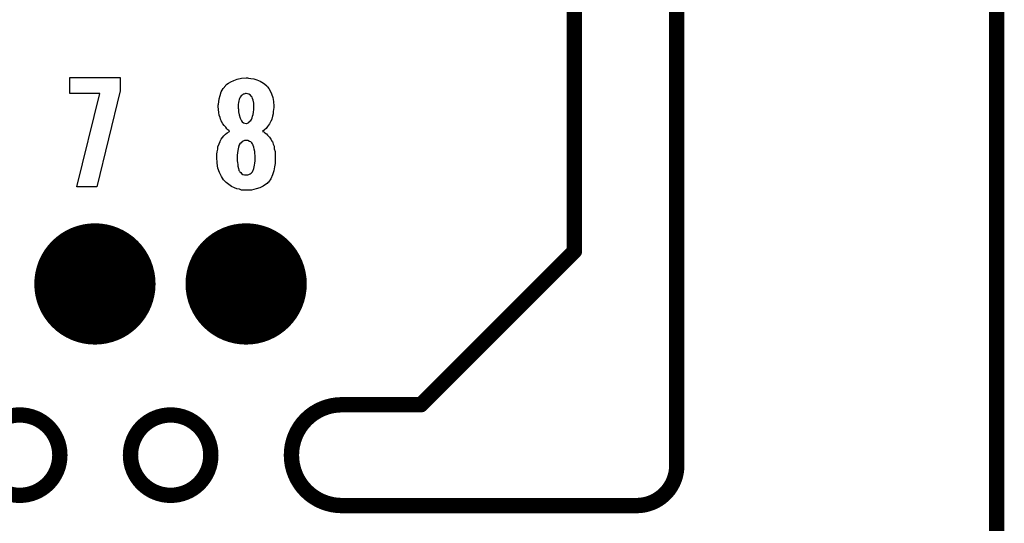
# Model space of a CAD drawing. Extents: x -0.07 to 0.95, y -0.15 to 1.54.
# Tile 21 of 22: x 0.57 to 0.95, y 0.95 to 1.15. Entities that reach past the tile are written whole.
import ezdxf

# ---------------------------------------------------------------- set-up
doc = ezdxf.new("R2010")
doc.units = 0
doc.layers.get('0').update_dxf_attribs({"linetype": 'CONTINUOUS'})
for name, color, linetype in [('gko', 6, 'CONTINUOUS'), ('gto', 2, 'CONTINUOUS'), ('gts', 1, 'CONTINUOUS')]:
    doc.layers.add(name, color=color, linetype=linetype)

# ---------------------------------------------------------------- blocks, each defined once
blk = doc.blocks.new('D45')
at = {"const_width": 0.003}
blk.add_lwpolyline([(-0.0015, 0, 1), (0.0015, 0, 1)], format="xyb", close=True, dxfattribs=at)
blk = doc.blocks.new('D54')
at = {"const_width": 0.0237}
blk.add_lwpolyline([(-0.01185, 0, 1), (0.01185, 0, 1)], format="xyb", close=True, dxfattribs=at)

msp = doc.modelspace()

# ---------------------------------------------------------------- linework, layer by layer
at = {"layer": 'gko', "color": 6, "const_width": 0.006}
for points in [[(0.825, 0.9764), (0.825, 1.54)], [(0.785, 1.06), (0.785, 1.495)], [(0.95, -0.05), (0.95, 1.45)], [(0.725, 1), (0.785, 1.06)], [(0.6941, 1), (0.6941, 1)], [(0.6941, 1), (0.6941, 1)], [(0.6941, 1), (0.725, 1)], [(0.5839, 0.9803), (0.5839, 0.9803)], [(0.5839, 0.9803), (0.5839, 0.9803)], [(0.6115, 0.9803), (0.6115, 0.9803)], [(0.6429, 0.9803), (0.6429, 0.9803)], [(0.6429, 0.9803), (0.6429, 0.9803)], [(0.6941, 0.9606), (0.8093, 0.9606)], [(0.8093, 0.9606), (0.8093, 0.9606)], [(0.8093, 0.9606), (0.8093, 0.9606)]]:
    msp.add_lwpolyline(points, dxfattribs=at)
for points in [[(0.6941, 1, 1), (0.6941, 0.9606)], [(0.5839, 0.9803, 1), (0.5525, 0.9803)], [(0.6429, 0.9803, 1), (0.6115, 0.9803)], [(0.5525, 0.9803, 1), (0.5839, 0.9803)], [(0.6115, 0.9803, 1), (0.6429, 0.9803)], [(0.8093, 0.9606, 0.416066), (0.825, 0.9764)]]:
    msp.add_lwpolyline(points, format="xyb", dxfattribs=at)
at = {"layer": 'gto', "color": 2}
for points in [[(0.6075, 1.1226), (0.5984, 1.0851), (0.5905, 1.0851), (0.5995, 1.1216), (0.5878, 1.1216), (0.5878, 1.1279), (0.6075, 1.1279), (0.6075, 1.1226)], [(0.6576, 1.1276), (0.6585, 1.1275), (0.6597, 1.1273), (0.6609, 1.1269), (0.6622, 1.1264), (0.6635, 1.1257), (0.6646, 1.1247), (0.6647, 1.1246), (0.6651, 1.1242), (0.6656, 1.1236), (0.6661, 1.1227), (0.6666, 1.1215), (0.6671, 1.1201), (0.6674, 1.1185), (0.6675, 1.1167), (0.6675, 1.1165), (0.6675, 1.1161), (0.6674, 1.1154), (0.6673, 1.1146), (0.6672, 1.1137), (0.667, 1.1127), (0.6667, 1.1116), (0.6663, 1.1107), (0.6662, 1.1106), (0.6661, 1.1103), (0.6658, 1.1098), (0.6655, 1.1093), (0.6651, 1.1087), (0.6645, 1.108), (0.6639, 1.1074), (0.6631, 1.1068), (0.6632, 1.1068), (0.6636, 1.1066), (0.664, 1.1063), (0.6646, 1.1058), (0.6651, 1.1053), (0.6658, 1.1046), (0.6664, 1.1038), (0.6669, 1.1028), (0.667, 1.1028), (0.6671, 1.1023), (0.6673, 1.1018), (0.6676, 1.101), (0.6677, 1.1), (0.668, 1.0989), (0.6681, 1.0977), (0.6681, 1.0963), (0.6681, 1.0963), (0.6681, 1.0961), (0.6681, 1.0958), (0.6681, 1.0953), (0.6681, 1.0948), (0.668, 1.0943), (0.6678, 1.0929), (0.6675, 1.0914), (0.667, 1.0898), (0.6663, 1.0883), (0.6654, 1.087), (0.6652, 1.0868), (0.6649, 1.0865), (0.6642, 1.086), (0.6633, 1.0854), (0.6621, 1.0848), (0.6606, 1.0843), (0.6588, 1.0839), (0.6567, 1.0838), (0.6562, 1.0838), (0.6557, 1.0838), (0.6549, 1.0839), (0.6541, 1.0842), (0.6531, 1.0844), (0.6521, 1.0848), (0.651, 1.0853), (0.6499, 1.0861), (0.6489, 1.0869), (0.6479, 1.0879), (0.6471, 1.0892), (0.6463, 1.0907), (0.6457, 1.0924), (0.6454, 1.0944), (0.6452, 1.0967), (0.6452, 1.0968), (0.6452, 1.0968), (0.6452, 1.0973), (0.6453, 1.0979), (0.6454, 1.0988), (0.6456, 1.0998), (0.6457, 1.1008), (0.6461, 1.1019), (0.6465, 1.1029), (0.6466, 1.103), (0.6467, 1.1033), (0.647, 1.1038), (0.6474, 1.1044), (0.648, 1.1051), (0.6486, 1.1057), (0.6493, 1.1063), (0.6502, 1.1068), (0.6502, 1.1069), (0.6499, 1.1071), (0.6496, 1.1074), (0.6492, 1.1078), (0.6487, 1.1084), (0.6481, 1.1091), (0.6476, 1.1098), (0.6471, 1.1107), (0.647, 1.1108), (0.6469, 1.1111), (0.6467, 1.1116), (0.6465, 1.1123), (0.6462, 1.1132), (0.646, 1.1142), (0.6459, 1.1153), (0.6458, 1.1165), (0.6458, 1.1166), (0.6458, 1.1168), (0.6458, 1.117), (0.6459, 1.1174), (0.646, 1.1183), (0.6462, 1.1195), (0.6465, 1.1208), (0.647, 1.1222), (0.6477, 1.1236), (0.6487, 1.1247), (0.6488, 1.1249), (0.6492, 1.1252), (0.6498, 1.1257), (0.6507, 1.1262), (0.6519, 1.1267), (0.6532, 1.1272), (0.6549, 1.1276), (0.6567, 1.1277), (0.6572, 1.1277), (0.6576, 1.1276)], [(0.6567, 1.1216), (0.6565, 1.1216), (0.6562, 1.1215), (0.6558, 1.1214), (0.6555, 1.1213), (0.6551, 1.121), (0.6547, 1.1207), (0.6543, 1.1202), (0.6543, 1.1201), (0.6542, 1.1199), (0.6541, 1.1196), (0.654, 1.1193), (0.6538, 1.1187), (0.6537, 1.1181), (0.6536, 1.1173), (0.6536, 1.1165), (0.6536, 1.1164), (0.6536, 1.1163), (0.6536, 1.1159), (0.6537, 1.1155), (0.6537, 1.1144), (0.654, 1.1133), (0.6543, 1.112), (0.6549, 1.1109), (0.6552, 1.1105), (0.6557, 1.1102), (0.6562, 1.11), (0.6567, 1.1099), (0.6569, 1.1099), (0.6572, 1.11), (0.6577, 1.1103), (0.6582, 1.1108), (0.6585, 1.1111), (0.6588, 1.1115), (0.6591, 1.1121), (0.6592, 1.1127), (0.6595, 1.1134), (0.6596, 1.1143), (0.6597, 1.1153), (0.6597, 1.1165), (0.6597, 1.1166), (0.6597, 1.1169), (0.6597, 1.1173), (0.6597, 1.1178), (0.6594, 1.119), (0.6592, 1.1197), (0.659, 1.1202), (0.659, 1.1202), (0.6588, 1.1204), (0.6584, 1.1209), (0.6577, 1.1213), (0.6572, 1.1215), (0.6567, 1.1216)], [(0.6567, 1.1033), (0.6564, 1.1033), (0.6561, 1.1032), (0.6556, 1.103), (0.6552, 1.1028), (0.6547, 1.1024), (0.6542, 1.102), (0.6539, 1.1013), (0.6539, 1.1013), (0.6538, 1.101), (0.6537, 1.1006), (0.6536, 1.1), (0.6535, 1.0993), (0.6533, 1.0984), (0.6532, 1.0975), (0.6532, 1.0963), (0.6532, 1.0963), (0.6532, 1.0958), (0.6532, 1.0953), (0.6533, 1.0947), (0.6534, 1.0939), (0.6535, 1.0932), (0.6537, 1.0923), (0.6539, 1.0916), (0.6539, 1.0915), (0.6541, 1.0913), (0.6542, 1.091), (0.6546, 1.0907), (0.6549, 1.0903), (0.6554, 1.09), (0.656, 1.0898), (0.6567, 1.0898), (0.6571, 1.0898), (0.6574, 1.0898), (0.6578, 1.09), (0.6583, 1.0902), (0.6587, 1.0905), (0.6592, 1.091), (0.6595, 1.0916), (0.6595, 1.0917), (0.6596, 1.0919), (0.6597, 1.0923), (0.6599, 1.0929), (0.66, 1.0936), (0.6601, 1.0944), (0.6602, 1.0953), (0.6602, 1.0963), (0.6602, 1.0965), (0.6602, 1.0968), (0.6602, 1.0974), (0.6601, 1.0982), (0.6601, 1.0989), (0.6599, 1.0998), (0.6597, 1.1006), (0.6595, 1.1013), (0.6595, 1.1014), (0.6593, 1.1017), (0.6592, 1.1019), (0.6589, 1.1023), (0.6585, 1.1027), (0.658, 1.1029), (0.6574, 1.1032), (0.6567, 1.1033)]]:
    msp.add_lwpolyline(points, dxfattribs=at)

# ---------------------------------------------------------------- block references
at = {"layer": 'gko'}
for p in [(0.785, 1.06), (0.785, 1.06), (0.6941, 1), (0.6941, 1), (0.6941, 1), (0.6941, 1), (0.725, 1), (0.725, 1), (0.5839, 0.9803), (0.5839, 0.9803), (0.5839, 0.9803), (0.5839, 0.9803), (0.6115, 0.9803), (0.6115, 0.9803), (0.6429, 0.9803), (0.6429, 0.9803), (0.6429, 0.9803), (0.6429, 0.9803), (0.825, 0.9764), (0.825, 0.9764), (0.6941, 0.9606), (0.6941, 0.9606), (0.8093, 0.9606), (0.8093, 0.9606), (0.8093, 0.9606), (0.8093, 0.9606)]:
    msp.add_blockref('D45', p, dxfattribs=at)
at = {"layer": 'gts'}
for p in [(0.5976, 1.0472), (0.6567, 1.0472)]:
    msp.add_blockref('D54', p, dxfattribs=at)

doc.saveas('drawing.dxf')
